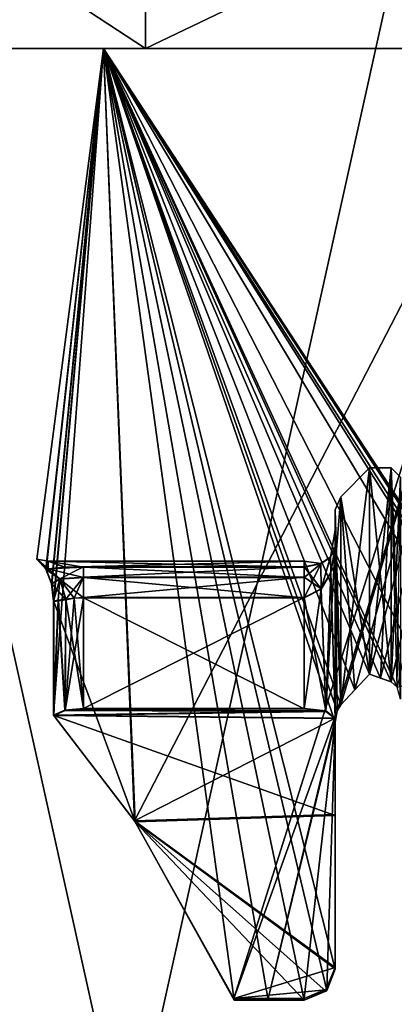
# Model space of a CAD drawing. Header units: millimetres. Extents: x -112 to 112, y -106 to 1587.
# Tile 49 of 158: x -8 to -2, y 85 to 101. Entities that reach past the tile are written whole.
import ezdxf

# ---------------------------------------------------------------- set-up
doc = ezdxf.new("R2010")
doc.units = ezdxf.units.MM
doc.header["$LTSCALE"] = 65.185185
for name, color, linetype in [('288', 7, 'CONTINUOUS'), ('289', 7, 'CONTINUOUS'), ('290', 7, 'CONTINUOUS'), ('292', 7, 'CONTINUOUS'), ('377', 7, 'CONTINUOUS'), ('378', 7, 'CONTINUOUS'), ('379', 7, 'CONTINUOUS'), ('380', 7, 'CONTINUOUS'), ('381', 7, 'CONTINUOUS'), ('382', 7, 'CONTINUOUS'), ('383', 7, 'CONTINUOUS'), ('384', 7, 'CONTINUOUS'), ('385', 7, 'CONTINUOUS'), ('386', 7, 'CONTINUOUS'), ('387', 7, 'CONTINUOUS'), ('388', 7, 'CONTINUOUS'), ('389', 7, 'CONTINUOUS'), ('390', 7, 'CONTINUOUS'), ('391', 7, 'CONTINUOUS'), ('392', 7, 'CONTINUOUS'), ('393', 7, 'CONTINUOUS'), ('394', 7, 'CONTINUOUS'), ('395', 7, 'CONTINUOUS'), ('396', 7, 'CONTINUOUS'), ('397', 7, 'CONTINUOUS'), ('398', 7, 'CONTINUOUS'), ('399', 7, 'CONTINUOUS'), ('805', 7, 'CONTINUOUS'), ('806', 7, 'CONTINUOUS'), ('807', 7, 'CONTINUOUS'), ('808', 7, 'CONTINUOUS'), ('809', 7, 'CONTINUOUS')]:
    doc.layers.add(name, color=color, linetype=linetype)

msp = doc.modelspace()

# ---------------------------------------------------------------- linework, layer by layer
at = {"layer": '288', "linetype": 'CONTINUOUS'}
for points in [[(-8, 91.985, -0.008), (-7.852, 91.816, -1.531), (-6.928, 100.2, 4), (-8, 91.985, -0.008)], [(-7.856, 91.82, 1.509), (-8, 91.985, -0.008), (-6.928, 100.2, 4), (-7.856, 91.82, 1.509)], [(-7.764, 91.586, 1.927), (-7.856, 91.82, 1.509), (-6.928, 100.2, 4), (-7.764, 91.586, 1.927)], [(-7.852, 91.816, -1.531), (-7.761, 91.585, -1.942), (-6.928, 100.2, 4), (-7.852, 91.816, -1.531)], [(-7.732, 91.308, 2.053), (-7.764, 91.586, 1.927), (-6.928, 100.2, 4), (-7.732, 91.308, 2.053)], [(-7.761, 91.585, -1.942), (-7.728, 91.304, -2.068), (-6.928, 100.2, -4), (-7.761, 91.585, -1.942)], [(-6.928, 100.2, 4), (-7.761, 91.585, -1.942), (-6.928, 100.2, -4), (-6.928, 100.2, 4)], [(-7.732, 89.472, 2.055), (-7.732, 91.308, 2.053), (-6.928, 100.2, 4), (-7.732, 89.472, 2.055)], [(-6.428, 87.77, 4.762), (-7.732, 89.472, 2.055), (-6.928, 100.2, 4), (-6.428, 87.77, 4.762)], [(-7.728, 91.304, -2.068), (-6.417, 87.754, -4.777), (-6.928, 100.2, -4), (-7.728, 91.304, -2.068)], [(-0.025, 89.608, -8), (0, 89.608, -8), (-6.928, 100.2, -4), (-0.025, 89.608, -8)], [(-6.928, 100.2, -4), (0, 89.608, -8), (0, 100.2, -8), (-6.928, 100.2, -4)], [(-0.05, 89.608, -8), (-0.025, 89.608, -8), (-6.928, 100.2, -4), (-0.05, 89.608, -8)], [(-0.142, 89.559, -7.999), (-0.05, 89.608, -8), (-6.928, 100.2, -4), (-0.142, 89.559, -7.999)], [(-0.516, 90.022, -7.983), (-0.142, 89.559, -7.999), (-6.928, 100.2, -4), (-0.516, 90.022, -7.983)], [(-1.06, 90.377, -7.929), (-0.516, 90.022, -7.983), (-6.928, 100.2, -4), (-1.06, 90.377, -7.929)], [(-1.728, 90.031, -7.811), (-1.06, 90.377, -7.929), (-6.928, 100.2, -4), (-1.728, 90.031, -7.811)], [(-2.204, 89.923, -7.691), (-1.728, 90.031, -7.811), (-6.928, 100.2, -4), (-2.204, 89.923, -7.691)], [(-2.3, 90.008, -7.662), (-2.204, 89.923, -7.691), (-6.928, 100.2, -4), (-2.3, 90.008, -7.662)], [(-2.474, 90.069, -7.608), (-2.3, 90.008, -7.662), (-6.928, 100.2, -4), (-2.474, 90.069, -7.608)], [(-2.65, 90.134, -7.548), (-2.474, 90.069, -7.608), (-6.928, 100.2, -4), (-2.65, 90.134, -7.548)], [(-2.887, 89.878, -7.461), (-2.65, 90.134, -7.548), (-6.928, 100.2, -4), (-2.887, 89.878, -7.461)], [(-3.112, 89.641, -7.37), (-2.887, 89.878, -7.461), (-6.928, 100.2, -4), (-3.112, 89.641, -7.37)], [(-3.172, 89.54, -7.344), (-3.112, 89.641, -7.37), (-6.928, 100.2, -4), (-3.172, 89.54, -7.344)], [(-3.2, 89.359, -7.332), (-3.172, 89.54, -7.344), (-6.928, 100.2, -4), (-3.2, 89.359, -7.332)], [(-3.2, 85.387, -7.332), (-3.2, 89.359, -7.332), (-6.928, 100.2, -4), (-3.2, 85.387, -7.332)], [(-3.337, 85.044, -7.271), (-3.2, 85.387, -7.332), (-6.928, 100.2, -4), (-3.337, 85.044, -7.271)], [(-3.7, 84.888, -7.093), (-3.337, 85.044, -7.271), (-6.928, 100.2, -4), (-3.7, 84.888, -7.093)], [(-4.278, 84.888, -6.76), (-3.7, 84.888, -7.093), (-6.928, 100.2, -4), (-4.278, 84.888, -6.76)], [(-4.826, 84.889, -6.38), (-4.278, 84.888, -6.76), (-6.928, 100.2, -4), (-4.826, 84.889, -6.38)], [(-6.417, 87.754, -4.777), (-4.826, 84.889, -6.38), (-6.928, 100.2, -4), (-6.417, 87.754, -4.777)], [(0, 100.2, 8), (-6.428, 87.77, 4.762), (-6.928, 100.2, 4), (0, 100.2, 8)], [(-4.834, 84.911, 6.374), (-6.428, 87.77, 4.762), (0, 100.2, 8), (-4.834, 84.911, 6.374)], [(-3.172, 89.54, 7.344), (-4.834, 84.911, 6.374), (0, 100.2, 8), (-3.172, 89.54, 7.344)], [(-3.112, 89.641, 7.37), (-3.172, 89.54, 7.344), (0, 100.2, 8), (-3.112, 89.641, 7.37)], [(-2.887, 89.878, 7.461), (-3.112, 89.641, 7.37), (0, 100.2, 8), (-2.887, 89.878, 7.461)], [(-2.65, 90.134, 7.548), (-2.887, 89.878, 7.461), (0, 100.2, 8), (-2.65, 90.134, 7.548)], [(-2.474, 90.069, 7.608), (-2.65, 90.134, 7.548), (0, 100.2, 8), (-2.474, 90.069, 7.608)], [(-2.3, 90.008, 7.662), (-2.474, 90.069, 7.608), (0, 100.2, 8), (-2.3, 90.008, 7.662)], [(-2.204, 89.923, 7.691), (-2.3, 90.008, 7.662), (0, 100.2, 8), (-2.204, 89.923, 7.691)], [(-7.729, 89.468, -2.066), (-6.417, 87.754, -4.777), (-7.728, 91.304, -2.068), (-7.729, 89.468, -2.066)], [(-4.282, 84.912, 6.758), (-4.834, 84.911, 6.374), (-3.172, 89.54, 7.344), (-4.282, 84.912, 6.758)], [(-3.2, 89.359, 7.332), (-4.282, 84.912, 6.758), (-3.172, 89.54, 7.344), (-3.2, 89.359, 7.332)], [(-3.7, 84.912, 7.093), (-4.282, 84.912, 6.758), (-3.2, 89.359, 7.332), (-3.7, 84.912, 7.093)], [(-3.337, 85.069, 7.271), (-3.7, 84.912, 7.093), (-3.2, 89.359, 7.332), (-3.337, 85.069, 7.271)], [(-3.2, 85.413, 7.332), (-3.337, 85.069, 7.271), (-3.2, 89.359, 7.332), (-3.2, 85.413, 7.332)]]:
    msp.add_3dface(points, dxfattribs=at)
at = {"layer": '289', "linetype": 'CONTINUOUS'}
for points in [[(-6.928, 100.2, 4), (-6.928, 100.2, -4), (-10.825, 100.2, -6.25), (-6.928, 100.2, 4)], [(-6.25, 100.2, 10.825), (-6.928, 100.2, 4), (-10.825, 100.2, -6.25), (-6.25, 100.2, 10.825)], [(-10.825, 100.2, -6.25), (-6.928, 100.2, -4), (-6.25, 100.2, -10.825), (-10.825, 100.2, -6.25)], [(-10.825, 100.2, 6.25), (-6.25, 100.2, 10.825), (-10.825, 100.2, -6.25), (-10.825, 100.2, 6.25)], [(0, 100.2, 8), (-6.928, 100.2, 4), (0, 100.2, 12.5), (0, 100.2, 8)], [(0, 100.2, 12.5), (-6.928, 100.2, 4), (-6.25, 100.2, 10.825), (0, 100.2, 12.5)], [(-6.928, 100.2, -4), (0, 100.2, -8), (-6.25, 100.2, -10.825), (-6.928, 100.2, -4)], [(0, 100.2, -8), (0, 100.2, -12.5), (-6.25, 100.2, -10.825), (0, 100.2, -8)]]:
    msp.add_3dface(points, dxfattribs=at)
at = {"layer": '290', "linetype": 'CONTINUOUS'}
for points in [[(-6.25, 103.199, -10.825), (-10.825, 103.199, -6.25), (-6.25, 100.2, -10.825), (-6.25, 103.199, -10.825)], [(-10.825, 103.199, -6.25), (-10.825, 100.2, -6.25), (-6.25, 100.2, -10.825), (-10.825, 103.199, -6.25)], [(-10.825, 103.199, 6.25), (-6.25, 103.199, 10.825), (-10.825, 100.2, 6.25), (-10.825, 103.199, 6.25)], [(-6.25, 103.199, 10.825), (-6.25, 100.2, 10.825), (-10.825, 100.2, 6.25), (-6.25, 103.199, 10.825)], [(-6.25, 103.199, 10.825), (0, 103.199, 12.5), (-6.25, 100.2, 10.825), (-6.25, 103.199, 10.825)], [(0, 103.199, 12.5), (0, 100.2, 12.5), (-6.25, 100.2, 10.825), (0, 103.199, 12.5)], [(0, 103.199, -12.5), (-6.25, 103.199, -10.825), (0, 100.2, -12.5), (0, 103.199, -12.5)], [(0, 100.2, -12.5), (-6.25, 103.199, -10.825), (-6.25, 100.2, -10.825), (0, 100.2, -12.5)]]:
    msp.add_3dface(points, dxfattribs=at)
at = {"layer": '292', "linetype": 'CONTINUOUS'}
for points in [[(-13.081, 52.7, 13.081), (0, 52.7, 18.5), (-13.081, 111.7, 13.081), (-13.081, 52.7, 13.081)], [(-13.081, 111.7, 13.081), (0, 52.7, 18.5), (0, 111.7, 18.5), (-13.081, 111.7, 13.081)], [(0, 52.7, -18.5), (-13.081, 52.7, -13.081), (0, 111.7, -18.5), (0, 52.7, -18.5)], [(0, 111.7, -18.5), (-13.081, 52.7, -13.081), (-13.081, 111.7, -13.081), (0, 111.7, -18.5)]]:
    msp.add_3dface(points, dxfattribs=at)
at = {"layer": '377', "linetype": 'CONTINUOUS'}
for points in [[(-3.112, 92.988, 0), (-3.112, 89.641, -7.37), (-3.2, 92.776, 0), (-3.112, 92.988, 0)], [(-3.112, 89.641, 7.37), (-3.112, 92.988, 0), (-3.2, 91.88, 4.045), (-3.112, 89.641, 7.37)], [(-3.2, 91.88, 4.045), (-3.112, 92.988, 0), (-3.2, 92.776, 0), (-3.2, 91.88, 4.045)], [(-3.2, 92.776, 0), (-3.112, 89.641, -7.37), (-3.2, 91.88, -4.045), (-3.2, 92.776, 0)], [(-3.112, 89.641, -7.37), (-3.172, 89.54, -7.344), (-3.2, 91.88, -4.045), (-3.112, 89.641, -7.37)], [(-3.172, 89.54, -7.344), (-3.2, 89.359, -7.332), (-3.2, 91.88, -4.045), (-3.172, 89.54, -7.344)], [(-3.2, 89.359, 7.332), (-3.172, 89.54, 7.344), (-3.2, 91.88, 4.045), (-3.2, 89.359, 7.332)], [(-3.172, 89.54, 7.344), (-3.112, 89.641, 7.37), (-3.2, 91.88, 4.045), (-3.172, 89.54, 7.344)]]:
    msp.add_3dface(points, dxfattribs=at)
at = {"layer": '378', "linetype": 'CONTINUOUS'}
for points in [[(-7.545, 91.848, -1.335), (-7.817, 91.825, -1.474), (-7.817, 91.95, -0.015), (-7.545, 91.848, -1.335)], [(-7.25, 91.855, -1.287), (-7.545, 91.848, -1.335), (-7.817, 91.95, -0.015), (-7.25, 91.855, -1.287)], [(-3.7, 91.855, -1.287), (-7.25, 91.855, -1.287), (-7.817, 91.95, -0.015), (-3.7, 91.855, -1.287)], [(-3.7, 91.95, -0.015), (-3.7, 91.855, -1.287), (-7.817, 91.95, -0.015), (-3.7, 91.95, -0.015)], [(-7.546, 91.852, 1.306), (-3.7, 91.95, -0.015), (-7.817, 91.95, -0.015), (-7.546, 91.852, 1.306)], [(-7.817, 91.83, 1.445), (-7.546, 91.852, 1.306), (-7.817, 91.95, -0.015), (-7.817, 91.83, 1.445)], [(-7.25, 91.859, 1.258), (-3.7, 91.95, -0.015), (-7.546, 91.852, 1.306), (-7.25, 91.859, 1.258)], [(-3.7, 91.859, 1.258), (-3.7, 91.95, -0.015), (-7.25, 91.859, 1.258), (-3.7, 91.859, 1.258)]]:
    msp.add_3dface(points, dxfattribs=at)
at = {"layer": '379', "linetype": 'CONTINUOUS'}
for points in [[(-7.817, 91.825, -1.474), (-7.545, 91.848, -1.335), (-7.25, 91.855, -1.287), (-7.817, 91.825, -1.474)], [(-7.817, 91.825, -1.474), (-7.25, 91.855, -1.287), (-7.25, 91.686, -1.593), (-7.817, 91.825, -1.474)], [(-7.817, 91.825, -1.474), (-7.25, 91.686, -1.593), (-7.629, 91.659, -1.719), (-7.817, 91.825, -1.474)], [(-7.25, 91.686, -1.593), (-7.25, 91.359, -1.714), (-7.629, 91.659, -1.719), (-7.25, 91.686, -1.593)], [(-7.629, 91.659, -1.719), (-7.25, 91.359, -1.714), (-7.399, 91.353, -1.737), (-7.629, 91.659, -1.719)], [(-7.533, 91.331, -1.802), (-7.629, 91.659, -1.719), (-7.399, 91.353, -1.737), (-7.533, 91.331, -1.802)]]:
    msp.add_3dface(points, dxfattribs=at)
at = {"layer": '380', "linetype": 'CONTINUOUS'}
for points in [[(-7.25, 91.855, -1.287), (-3.7, 91.855, -1.287), (-3.7, 91.687, -1.592), (-7.25, 91.855, -1.287)], [(-7.25, 91.686, -1.593), (-7.25, 91.855, -1.287), (-3.7, 91.687, -1.592), (-7.25, 91.686, -1.593)], [(-3.7, 91.359, -1.714), (-7.25, 91.686, -1.593), (-3.7, 91.687, -1.592), (-3.7, 91.359, -1.714)], [(-7.25, 91.359, -1.714), (-7.25, 91.686, -1.593), (-3.7, 91.359, -1.714), (-7.25, 91.359, -1.714)]]:
    msp.add_3dface(points, dxfattribs=at)
at = {"layer": '381', "linetype": 'CONTINUOUS'}
for points in [[(-3.276, 92.016, -1.736), (-3.2, 92.181, -2.215), (-3.273, 91.762, -1.954), (-3.276, 92.016, -1.736)], [(-3.7, 91.687, -1.592), (-3.7, 91.855, -1.287), (-3.431, 91.91, -1.44), (-3.7, 91.687, -1.592)], [(-3.7, 91.359, -1.714), (-3.7, 91.687, -1.592), (-3.431, 91.91, -1.44), (-3.7, 91.359, -1.714)], [(-3.7, 91.359, -1.714), (-3.431, 91.91, -1.44), (-3.426, 91.499, -1.796), (-3.7, 91.359, -1.714)], [(-3.431, 91.91, -1.44), (-3.276, 92.016, -1.736), (-3.426, 91.499, -1.796), (-3.431, 91.91, -1.44)], [(-3.426, 91.499, -1.796), (-3.276, 92.016, -1.736), (-3.273, 91.762, -1.954), (-3.426, 91.499, -1.796)]]:
    msp.add_3dface(points, dxfattribs=at)
at = {"layer": '382', "linetype": 'CONTINUOUS'}
for points in [[(-3.2, 92.181, -2.215), (-3.276, 92.016, -1.736), (-3.2, 92.45, -0.016), (-3.2, 92.181, -2.215)], [(-3.2, 92.45, -0.016), (-3.276, 92.016, -1.736), (-3.2, 92.188, 2.185), (-3.2, 92.45, -0.016)], [(-3.2, 92.188, 2.185), (-3.276, 92.016, -1.736), (-3.276, 92.022, 1.706), (-3.2, 92.188, 2.185)], [(-3.7, 91.855, -1.287), (-3.7, 91.95, -0.015), (-3.431, 91.915, 1.41), (-3.7, 91.855, -1.287)], [(-3.7, 91.95, -0.015), (-3.7, 91.859, 1.258), (-3.431, 91.915, 1.41), (-3.7, 91.95, -0.015)], [(-3.431, 91.91, -1.44), (-3.7, 91.855, -1.287), (-3.431, 91.915, 1.41), (-3.431, 91.91, -1.44)], [(-3.276, 92.022, 1.706), (-3.276, 92.016, -1.736), (-3.431, 91.915, 1.41), (-3.276, 92.022, 1.706)], [(-3.276, 92.016, -1.736), (-3.431, 91.91, -1.44), (-3.431, 91.915, 1.41), (-3.276, 92.016, -1.736)]]:
    msp.add_3dface(points, dxfattribs=at)
at = {"layer": '383', "linetype": 'CONTINUOUS'}
for points in [[(-3.2, 92.188, 2.185), (-3.276, 92.022, 1.706), (-3.274, 91.766, 1.923), (-3.2, 92.188, 2.185)], [(-3.431, 91.915, 1.41), (-3.7, 91.859, 1.258), (-3.426, 91.505, 1.768), (-3.431, 91.915, 1.41)], [(-3.276, 92.022, 1.706), (-3.431, 91.915, 1.41), (-3.426, 91.505, 1.768), (-3.276, 92.022, 1.706)], [(-3.274, 91.766, 1.923), (-3.276, 92.022, 1.706), (-3.426, 91.505, 1.768), (-3.274, 91.766, 1.923)], [(-3.7, 91.859, 1.258), (-3.7, 91.691, 1.565), (-3.426, 91.505, 1.768), (-3.7, 91.859, 1.258)], [(-3.7, 91.691, 1.565), (-3.7, 91.365, 1.686), (-3.426, 91.505, 1.768), (-3.7, 91.691, 1.565)]]:
    msp.add_3dface(points, dxfattribs=at)
at = {"layer": '384', "linetype": 'CONTINUOUS'}
for points in [[(-3.7, 91.859, 1.258), (-7.25, 91.859, 1.258), (-7.25, 91.692, 1.564), (-3.7, 91.859, 1.258)], [(-3.7, 91.691, 1.565), (-3.7, 91.859, 1.258), (-7.25, 91.692, 1.564), (-3.7, 91.691, 1.565)], [(-7.25, 91.365, 1.686), (-3.7, 91.691, 1.565), (-7.25, 91.692, 1.564), (-7.25, 91.365, 1.686)], [(-3.7, 91.365, 1.686), (-3.7, 91.691, 1.565), (-7.25, 91.365, 1.686), (-3.7, 91.365, 1.686)]]:
    msp.add_3dface(points, dxfattribs=at)
at = {"layer": '385', "linetype": 'CONTINUOUS'}
for points in [[(-7.25, 91.859, 1.258), (-7.546, 91.852, 1.306), (-7.817, 91.83, 1.445), (-7.25, 91.859, 1.258)], [(-7.25, 91.859, 1.258), (-7.817, 91.83, 1.445), (-7.629, 91.664, 1.69), (-7.25, 91.859, 1.258)], [(-7.25, 91.692, 1.564), (-7.25, 91.859, 1.258), (-7.629, 91.664, 1.69), (-7.25, 91.692, 1.564)], [(-7.533, 91.337, 1.774), (-7.25, 91.692, 1.564), (-7.629, 91.664, 1.69), (-7.533, 91.337, 1.774)], [(-7.25, 91.692, 1.564), (-7.533, 91.337, 1.774), (-7.399, 91.358, 1.709), (-7.25, 91.692, 1.564)], [(-7.25, 91.365, 1.686), (-7.25, 91.692, 1.564), (-7.399, 91.358, 1.709), (-7.25, 91.365, 1.686)]]:
    msp.add_3dface(points, dxfattribs=at)
at = {"layer": '386', "linetype": 'CONTINUOUS'}
for points in [[(-7.856, 91.82, 1.509), (-7.629, 91.664, 1.69), (-7.836, 91.825, 1.475), (-7.856, 91.82, 1.509)], [(-7.856, 91.82, 1.509), (-7.764, 91.586, 1.927), (-7.629, 91.664, 1.69), (-7.856, 91.82, 1.509)], [(-7.629, 91.664, 1.69), (-7.817, 91.83, 1.445), (-7.836, 91.825, 1.475), (-7.629, 91.664, 1.69)], [(-7.764, 91.586, 1.927), (-7.732, 91.308, 2.053), (-7.629, 91.664, 1.69), (-7.764, 91.586, 1.927)], [(-7.629, 91.664, 1.69), (-7.732, 91.308, 2.053), (-7.657, 91.324, 1.896), (-7.629, 91.664, 1.69)], [(-7.533, 91.337, 1.774), (-7.629, 91.664, 1.69), (-7.657, 91.324, 1.896), (-7.533, 91.337, 1.774)]]:
    msp.add_3dface(points, dxfattribs=at)
at = {"layer": '387', "linetype": 'CONTINUOUS'}
for points in [[(-3.337, 85.069, 7.271), (-3.2, 85.413, 7.332), (-3.35, 85.053, 6.334), (-3.337, 85.069, 7.271)], [(-3.35, 85.053, 6.334), (-3.2, 85.413, 7.332), (-3.2, 85.411, 6.219), (-3.35, 85.053, 6.334)], [(-3.7, 84.912, 7.093), (-3.337, 85.069, 7.271), (-3.7, 84.911, 6.374), (-3.7, 84.912, 7.093)], [(-3.7, 84.911, 6.374), (-3.337, 85.069, 7.271), (-3.35, 85.053, 6.334), (-3.7, 84.911, 6.374)]]:
    msp.add_3dface(points, dxfattribs=at)
at = {"layer": '388', "linetype": 'CONTINUOUS'}
for points in [[(-4.834, 84.911, 6.374), (-4.282, 84.912, 6.758), (-3.7, 84.911, 6.374), (-4.834, 84.911, 6.374)], [(-4.282, 84.912, 6.758), (-3.7, 84.912, 7.093), (-3.7, 84.911, 6.374), (-4.282, 84.912, 6.758)]]:
    msp.add_3dface(points, dxfattribs=at)
at = {"layer": '389', "linetype": 'CONTINUOUS'}
for points in [[(-7.732, 91.308, 2.053), (-7.732, 89.472, 2.055), (-7.657, 91.324, 1.896), (-7.732, 91.308, 2.053)], [(-7.657, 91.324, 1.896), (-7.732, 89.472, 2.055), (-7.55, 89.553, 1.789), (-7.657, 91.324, 1.896)], [(-7.533, 91.337, 1.774), (-7.657, 91.324, 1.896), (-7.55, 89.553, 1.789), (-7.533, 91.337, 1.774)], [(-7.25, 89.58, 1.689), (-7.533, 91.337, 1.774), (-7.55, 89.553, 1.789), (-7.25, 89.58, 1.689)], [(-7.399, 91.358, 1.709), (-7.533, 91.337, 1.774), (-7.25, 89.58, 1.689), (-7.399, 91.358, 1.709)], [(-7.25, 91.365, 1.686), (-7.399, 91.358, 1.709), (-7.25, 89.58, 1.689), (-7.25, 91.365, 1.686)]]:
    msp.add_3dface(points, dxfattribs=at)
at = {"layer": '390', "linetype": 'CONTINUOUS'}
for points in [[(-3.7, 91.365, 1.686), (-7.25, 91.365, 1.686), (-7.25, 89.58, 1.689), (-3.7, 91.365, 1.686)], [(-3.7, 91.365, 1.686), (-7.25, 89.58, 1.689), (-3.7, 89.58, 1.689), (-3.7, 91.365, 1.686)]]:
    msp.add_3dface(points, dxfattribs=at)
at = {"layer": '391', "linetype": 'CONTINUOUS'}
for points in [[(-3.2, 92.188, 2.185), (-3.274, 91.766, 1.923), (-3.2, 89.426, 2.189), (-3.2, 92.188, 2.185)], [(-3.274, 91.766, 1.923), (-3.426, 91.505, 1.768), (-3.35, 89.541, 1.832), (-3.274, 91.766, 1.923)], [(-3.2, 89.426, 2.189), (-3.274, 91.766, 1.923), (-3.35, 89.541, 1.832), (-3.2, 89.426, 2.189)], [(-3.426, 91.505, 1.768), (-3.7, 91.365, 1.686), (-3.35, 89.541, 1.832), (-3.426, 91.505, 1.768)], [(-3.7, 91.365, 1.686), (-3.7, 89.58, 1.689), (-3.35, 89.541, 1.832), (-3.7, 91.365, 1.686)]]:
    msp.add_3dface(points, dxfattribs=at)
at = {"layer": '392', "linetype": 'CONTINUOUS'}
for points in [[(-7.55, 89.553, 1.789), (-7.732, 89.472, 2.055), (-3.35, 89.541, 1.832), (-7.55, 89.553, 1.789)], [(-7.732, 89.472, 2.055), (-3.2, 89.426, 2.189), (-3.35, 89.541, 1.832), (-7.732, 89.472, 2.055)], [(-7.25, 89.58, 1.689), (-7.55, 89.553, 1.789), (-3.7, 89.58, 1.689), (-7.25, 89.58, 1.689)], [(-3.7, 89.58, 1.689), (-7.55, 89.553, 1.789), (-3.35, 89.541, 1.832), (-3.7, 89.58, 1.689)], [(-7.732, 89.472, 2.055), (-6.428, 87.77, 4.762), (-3.2, 89.426, 2.189), (-7.732, 89.472, 2.055)], [(-3.2, 89.426, 2.189), (-6.428, 87.77, 4.762), (-3.2, 87.875, 4.659), (-3.2, 89.426, 2.189)], [(-6.428, 87.77, 4.762), (-3.2, 85.411, 6.219), (-3.2, 87.875, 4.659), (-6.428, 87.77, 4.762)], [(-6.428, 87.77, 4.762), (-4.834, 84.911, 6.374), (-3.2, 85.411, 6.219), (-6.428, 87.77, 4.762)], [(-4.834, 84.911, 6.374), (-3.35, 85.053, 6.334), (-3.2, 85.411, 6.219), (-4.834, 84.911, 6.374)], [(-4.834, 84.911, 6.374), (-3.7, 84.911, 6.374), (-3.35, 85.053, 6.334), (-4.834, 84.911, 6.374)]]:
    msp.add_3dface(points, dxfattribs=at)
at = {"layer": '393', "linetype": 'CONTINUOUS'}
for points in [[(-3.273, 91.762, -1.954), (-3.2, 92.181, -2.215), (-3.35, 89.534, -1.853), (-3.273, 91.762, -1.954)], [(-3.35, 89.534, -1.853), (-3.2, 92.181, -2.215), (-3.2, 89.419, -2.211), (-3.35, 89.534, -1.853)], [(-3.426, 91.499, -1.796), (-3.273, 91.762, -1.954), (-3.35, 89.534, -1.853), (-3.426, 91.499, -1.796)], [(-3.7, 91.359, -1.714), (-3.426, 91.499, -1.796), (-3.7, 89.574, -1.711), (-3.7, 91.359, -1.714)], [(-3.7, 89.574, -1.711), (-3.426, 91.499, -1.796), (-3.35, 89.534, -1.853), (-3.7, 89.574, -1.711)]]:
    msp.add_3dface(points, dxfattribs=at)
at = {"layer": '394', "linetype": 'CONTINUOUS'}
for points in [[(-7.25, 91.359, -1.714), (-3.7, 91.359, -1.714), (-3.7, 89.574, -1.711), (-7.25, 91.359, -1.714)], [(-7.25, 91.359, -1.714), (-3.7, 89.574, -1.711), (-7.25, 89.574, -1.711), (-7.25, 91.359, -1.714)]]:
    msp.add_3dface(points, dxfattribs=at)
at = {"layer": '395', "linetype": 'CONTINUOUS'}
for points in [[(-7.729, 89.468, -2.066), (-7.728, 91.304, -2.068), (-7.652, 91.318, -1.917), (-7.729, 89.468, -2.066)], [(-7.546, 89.548, -1.808), (-7.729, 89.468, -2.066), (-7.652, 91.318, -1.917), (-7.546, 89.548, -1.808)], [(-7.533, 91.331, -1.802), (-7.546, 89.548, -1.808), (-7.652, 91.318, -1.917), (-7.533, 91.331, -1.802)], [(-7.399, 91.353, -1.737), (-7.25, 91.359, -1.714), (-7.546, 89.548, -1.808), (-7.399, 91.353, -1.737)], [(-7.25, 91.359, -1.714), (-7.25, 89.574, -1.711), (-7.546, 89.548, -1.808), (-7.25, 91.359, -1.714)], [(-7.533, 91.331, -1.802), (-7.399, 91.353, -1.737), (-7.546, 89.548, -1.808), (-7.533, 91.331, -1.802)]]:
    msp.add_3dface(points, dxfattribs=at)
at = {"layer": '396', "linetype": 'CONTINUOUS'}
for points in [[(-7.629, 91.659, -1.719), (-7.852, 91.816, -1.531), (-7.834, 91.821, -1.501), (-7.629, 91.659, -1.719)], [(-7.761, 91.585, -1.942), (-7.852, 91.816, -1.531), (-7.629, 91.659, -1.719), (-7.761, 91.585, -1.942)], [(-7.817, 91.825, -1.474), (-7.629, 91.659, -1.719), (-7.834, 91.821, -1.501), (-7.817, 91.825, -1.474)], [(-7.761, 91.585, -1.942), (-7.629, 91.659, -1.719), (-7.533, 91.331, -1.802), (-7.761, 91.585, -1.942)], [(-7.728, 91.304, -2.068), (-7.761, 91.585, -1.942), (-7.533, 91.331, -1.802), (-7.728, 91.304, -2.068)], [(-7.728, 91.304, -2.068), (-7.533, 91.331, -1.802), (-7.652, 91.318, -1.917), (-7.728, 91.304, -2.068)]]:
    msp.add_3dface(points, dxfattribs=at)
at = {"layer": '397', "linetype": 'CONTINUOUS'}
for points in [[(-3.2, 85.389, -6.226), (-3.337, 85.044, -7.271), (-3.35, 85.032, -6.341), (-3.2, 85.389, -6.226)], [(-3.2, 85.387, -7.332), (-3.337, 85.044, -7.271), (-3.2, 85.389, -6.226), (-3.2, 85.387, -7.332)], [(-3.337, 85.044, -7.271), (-3.7, 84.888, -7.093), (-3.35, 85.032, -6.341), (-3.337, 85.044, -7.271)], [(-3.35, 85.032, -6.341), (-3.7, 84.888, -7.093), (-3.7, 84.889, -6.38), (-3.35, 85.032, -6.341)]]:
    msp.add_3dface(points, dxfattribs=at)
at = {"layer": '398', "linetype": 'CONTINUOUS'}
for points in [[(-3.35, 89.534, -1.853), (-7.729, 89.468, -2.066), (-7.546, 89.548, -1.808), (-3.35, 89.534, -1.853)], [(-7.729, 89.468, -2.066), (-3.35, 89.534, -1.853), (-3.2, 89.419, -2.211), (-7.729, 89.468, -2.066)], [(-7.25, 89.574, -1.711), (-3.35, 89.534, -1.853), (-7.546, 89.548, -1.808), (-7.25, 89.574, -1.711)], [(-3.7, 89.574, -1.711), (-3.35, 89.534, -1.853), (-7.25, 89.574, -1.711), (-3.7, 89.574, -1.711)], [(-6.417, 87.754, -4.777), (-7.729, 89.468, -2.066), (-3.2, 87.859, -4.675), (-6.417, 87.754, -4.777)], [(-7.729, 89.468, -2.066), (-3.2, 89.419, -2.211), (-3.2, 87.859, -4.675), (-7.729, 89.468, -2.066)], [(-3.2, 85.389, -6.226), (-6.417, 87.754, -4.777), (-3.2, 87.859, -4.675), (-3.2, 85.389, -6.226)], [(-4.826, 84.889, -6.38), (-6.417, 87.754, -4.777), (-3.7, 84.889, -6.38), (-4.826, 84.889, -6.38)], [(-6.417, 87.754, -4.777), (-3.2, 85.389, -6.226), (-3.35, 85.032, -6.341), (-6.417, 87.754, -4.777)], [(-6.417, 87.754, -4.777), (-3.35, 85.032, -6.341), (-3.7, 84.889, -6.38), (-6.417, 87.754, -4.777)]]:
    msp.add_3dface(points, dxfattribs=at)
at = {"layer": '399', "linetype": 'CONTINUOUS'}
for points in [[(-4.278, 84.888, -6.76), (-4.826, 84.889, -6.38), (-3.7, 84.889, -6.38), (-4.278, 84.888, -6.76)], [(-3.7, 84.888, -7.093), (-4.278, 84.888, -6.76), (-3.7, 84.889, -6.38), (-3.7, 84.888, -7.093)]]:
    msp.add_3dface(points, dxfattribs=at)
at = {"layer": '805', "linetype": 'CONTINUOUS'}
for points in [[(-2.15, 89.729, -7.706), (-2.204, 89.923, -7.691), (-2.3, 93.45, 0), (-2.15, 89.729, -7.706)], [(-2.15, 93.3, 0), (-2.15, 89.729, -7.706), (-2.3, 93.45, 0), (-2.15, 93.3, 0)], [(-2.204, 89.923, -7.691), (-2.3, 90.008, -7.662), (-2.3, 93.45, 0), (-2.204, 89.923, -7.691)], [(-2.3, 90.008, 7.662), (-2.15, 93.3, 0), (-2.3, 93.45, 0), (-2.3, 90.008, 7.662)], [(-2.3, 90.008, 7.662), (-2.204, 89.923, 7.691), (-2.15, 93.3, 0), (-2.3, 90.008, 7.662)]]:
    msp.add_3dface(points, dxfattribs=at)
at = {"layer": '806', "linetype": 'CONTINUOUS'}
for points in [[(-2.3, 90.008, -7.662), (-2.65, 90.134, -7.548), (-2.65, 93.45, 0), (-2.3, 90.008, -7.662)], [(-2.3, 93.45, 0), (-2.3, 90.008, -7.662), (-2.65, 93.45, 0), (-2.3, 93.45, 0)], [(-2.65, 90.134, 7.548), (-2.474, 90.069, 7.608), (-2.3, 93.45, 0), (-2.65, 90.134, 7.548)], [(-2.65, 90.134, 7.548), (-2.3, 93.45, 0), (-2.65, 93.45, 0), (-2.65, 90.134, 7.548)], [(-2.474, 90.069, 7.608), (-2.3, 90.008, 7.662), (-2.3, 93.45, 0), (-2.474, 90.069, 7.608)], [(-2.3, 90.008, -7.662), (-2.474, 90.069, -7.608), (-2.65, 90.134, -7.548), (-2.3, 90.008, -7.662)]]:
    msp.add_3dface(points, dxfattribs=at)
at = {"layer": '807', "linetype": 'CONTINUOUS'}
for points in [[(-2.65, 90.134, -7.548), (-3.112, 92.988, 0), (-2.65, 93.45, 0), (-2.65, 90.134, -7.548)], [(-3.112, 89.641, 7.37), (-2.65, 90.134, 7.548), (-2.65, 93.45, 0), (-3.112, 89.641, 7.37)], [(-3.112, 92.988, 0), (-3.112, 89.641, 7.37), (-2.65, 93.45, 0), (-3.112, 92.988, 0)], [(-2.65, 90.134, -7.548), (-2.887, 89.878, -7.461), (-3.112, 92.988, 0), (-2.65, 90.134, -7.548)], [(-2.887, 89.878, -7.461), (-3.112, 89.641, -7.37), (-3.112, 92.988, 0), (-2.887, 89.878, -7.461)], [(-3.112, 89.641, 7.37), (-2.887, 89.878, 7.461), (-2.65, 90.134, 7.548), (-3.112, 89.641, 7.37)]]:
    msp.add_3dface(points, dxfattribs=at)
at = {"layer": '808', "linetype": 'CONTINUOUS'}
for points in [[(-3.2, 91.88, 4.045), (-3.2, 92.776, 0), (-3.2, 92.188, 2.185), (-3.2, 91.88, 4.045)], [(-3.2, 92.776, 0), (-3.2, 91.88, -4.045), (-3.2, 92.181, -2.215), (-3.2, 92.776, 0)], [(-3.2, 92.776, 0), (-3.2, 92.181, -2.215), (-3.2, 92.45, -0.016), (-3.2, 92.776, 0)], [(-3.2, 92.776, 0), (-3.2, 92.45, -0.016), (-3.2, 92.188, 2.185), (-3.2, 92.776, 0)], [(-3.2, 91.88, 4.045), (-3.2, 92.188, 2.185), (-3.2, 89.426, 2.189), (-3.2, 91.88, 4.045)], [(-3.2, 91.88, -4.045), (-3.2, 85.387, -7.332), (-3.2, 92.181, -2.215), (-3.2, 91.88, -4.045)], [(-3.2, 92.181, -2.215), (-3.2, 85.387, -7.332), (-3.2, 87.859, -4.675), (-3.2, 92.181, -2.215)], [(-3.2, 89.419, -2.211), (-3.2, 92.181, -2.215), (-3.2, 87.859, -4.675), (-3.2, 89.419, -2.211)], [(-3.2, 89.359, -7.332), (-3.2, 85.387, -7.332), (-3.2, 91.88, -4.045), (-3.2, 89.359, -7.332)], [(-3.2, 89.359, 7.332), (-3.2, 91.88, 4.045), (-3.2, 87.875, 4.659), (-3.2, 89.359, 7.332)], [(-3.2, 91.88, 4.045), (-3.2, 89.426, 2.189), (-3.2, 87.875, 4.659), (-3.2, 91.88, 4.045)], [(-3.2, 85.413, 7.332), (-3.2, 89.359, 7.332), (-3.2, 85.411, 6.219), (-3.2, 85.413, 7.332)], [(-3.2, 85.411, 6.219), (-3.2, 89.359, 7.332), (-3.2, 87.875, 4.659), (-3.2, 85.411, 6.219)], [(-3.2, 85.387, -7.332), (-3.2, 85.389, -6.226), (-3.2, 87.859, -4.675), (-3.2, 85.387, -7.332)]]:
    msp.add_3dface(points, dxfattribs=at)
at = {"layer": '809', "linetype": 'CONTINUOUS'}
for points in [[(-7.852, 91.816, -1.531), (-8, 91.985, -0.008), (-7.834, 91.821, -1.501), (-7.852, 91.816, -1.531)], [(-8, 91.985, -0.008), (-7.856, 91.82, 1.509), (-7.836, 91.825, 1.475), (-8, 91.985, -0.008)], [(-7.817, 91.825, -1.474), (-8, 91.985, -0.008), (-7.817, 91.95, -0.015), (-7.817, 91.825, -1.474)], [(-8, 91.985, -0.008), (-7.817, 91.825, -1.474), (-7.834, 91.821, -1.501), (-8, 91.985, -0.008)], [(-8, 91.985, -0.008), (-7.817, 91.83, 1.445), (-7.817, 91.95, -0.015), (-8, 91.985, -0.008)], [(-7.817, 91.83, 1.445), (-8, 91.985, -0.008), (-7.836, 91.825, 1.475), (-7.817, 91.83, 1.445)]]:
    msp.add_3dface(points, dxfattribs=at)

doc.saveas('drawing.dxf')
